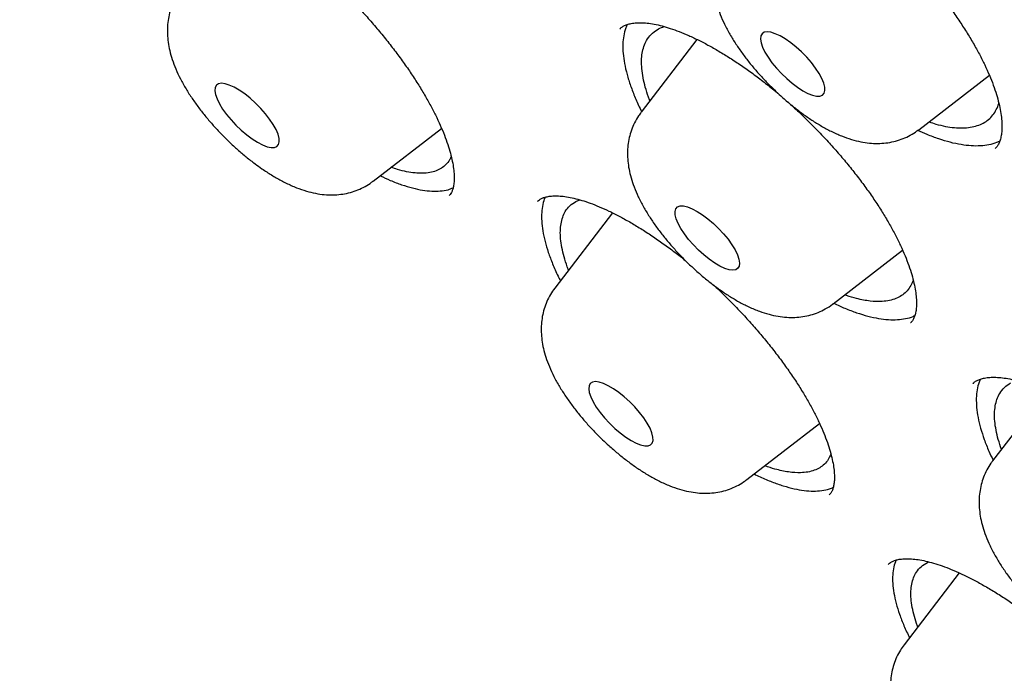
# Model space of a CAD drawing. Header units: millimetres. Extents: x 8 to 795, y 12 to 1770.
# Tile 49 of 127: x 601 to 610, y 673 to 679. Entities that reach past the tile are written whole.
import ezdxf

# ---------------------------------------------------------------- set-up
doc = ezdxf.new("R2010")
doc.units = ezdxf.units.MM

msp = doc.modelspace()

# ---------------------------------------------------------------- linework, layer by layer
at = {"color": 7, "linetype": 'Continuous', "lineweight": 30}
for p, q in [((606.2152, 679.1123), (606.2134, 679.1107)), ((606.9271, 679.0145), (606.409, 678.3382)), ((608.9857, 678.1761), (609.641, 678.6815)), ((603.9222, 677.6984), (604.5578, 678.1887)), ((605.4507, 677.5131), (605.445, 677.5088)), ((605.8043, 677.5104), (605.8407, 677.5257)), ((606.1432, 677.4049), (605.6081, 676.7063)), ((608.1919, 676.5611), (608.8356, 677.0576)), ((609.4914, 675.82), (609.4896, 675.8184)), ((610.1664, 675.7495), (609.6709, 675.1027)), ((607.391, 674.9292), (608.0654, 675.4494)), ((609.0656, 674.1577), (609.0817, 674.1638)), ((608.7044, 674.144), (608.7001, 674.1408)), ((609.3606, 674.0624), (608.8489, 673.3944))]:
    msp.add_line(p, q, dxfattribs=at)
at = {"color": 7, "linetype": 'Continuous', "lineweight": 30, "flags": 128}
for points in [[(607.7599, 678.6513), (607.8104, 678.6082), (607.861, 678.5702), (607.9104, 678.5385), (607.9571, 678.5138), (607.9997, 678.497), (608.0371, 678.4886), (608.0681, 678.4886), (608.0919, 678.4973), (608.1077, 678.5142), (608.1152, 678.539), (608.1141, 678.5708), (608.1045, 678.6089), (608.0865, 678.652), (608.0608, 678.6991), (608.028, 678.7486), (607.9892, 678.7992), (607.9454, 678.8494), (607.8979, 678.8978), (607.848, 678.9429), (607.7973, 678.9836), (607.7471, 679.0186), (607.6989, 679.0469), (607.6541, 679.0677), (607.6139, 679.0804), (607.5796, 679.0846), (607.5521, 679.0802), (607.5322, 679.0674), (607.5205, 679.0465), (607.5173, 679.018), (607.5227, 678.9829), (607.5366, 678.9422), (607.5585, 678.8969), (607.5878, 678.8485), (607.6237, 678.7983), (607.6652, 678.7477), (607.711, 678.6982), (607.7599, 678.6513)], [(602.8003, 678.0906), (602.8496, 678.0592), (602.8961, 678.035), (602.9385, 678.0187), (602.9755, 678.0107), (603.0062, 678.0112), (603.0295, 678.0203), (603.0449, 678.0377), (603.0519, 678.0629), (603.0503, 678.0951), (603.0402, 678.1335), (603.0218, 678.1769), (602.9957, 678.2241), (602.9625, 678.2737), (602.9234, 678.3243), (602.8794, 678.3744), (602.8317, 678.4227), (602.7818, 678.4677), (602.731, 678.508), (602.6809, 678.5427), (602.6328, 678.5706), (602.5882, 678.5909), (602.5484, 678.6031), (602.5144, 678.6069), (602.4873, 678.602), (602.4679, 678.5887), (602.4566, 678.5674), (602.4539, 678.5386), (602.4598, 678.5031), (602.4741, 678.4621), (602.4965, 678.4166), (602.5262, 678.3681), (602.5624, 678.3178), (602.6042, 678.2672), (602.6502, 678.2178), (602.6992, 678.1711), (602.7497, 678.1282), (602.8003, 678.0906)], [(607.0794, 677.3058), (607.1282, 677.2589), (607.174, 677.2094), (607.2155, 677.1588), (607.2514, 677.1086), (607.2808, 677.0601), (607.3027, 677.0149), (607.3165, 676.9741), (607.322, 676.939), (607.3188, 676.9106), (607.307, 676.8897), (607.2872, 676.8769), (607.2597, 676.8725), (607.2253, 676.8767), (607.1852, 676.8894), (607.1404, 676.9102), (607.0922, 676.9385), (607.042, 676.9735), (606.9912, 677.0141), (606.9414, 677.0593), (606.8939, 677.1077), (606.8501, 677.1579), (606.8112, 677.2085), (606.7785, 677.258), (606.7528, 677.305), (606.7348, 677.3482), (606.7251, 677.3862), (606.724, 677.4181), (606.7315, 677.4429), (606.7474, 677.4598), (606.7711, 677.4684), (606.8022, 677.4685), (606.8395, 677.46), (606.8822, 677.4432), (606.9288, 677.4186), (606.9782, 677.3869), (607.0289, 677.3489), (607.0794, 677.3058)], [(606.1652, 675.4043), (606.2157, 675.3613), (606.2663, 675.3233), (606.3157, 675.2916), (606.3624, 675.2669), (606.405, 675.2501), (606.4424, 675.2416), (606.4734, 675.2417), (606.4972, 675.2504), (606.5131, 675.2673), (606.5206, 675.292), (606.5194, 675.3239), (606.5098, 675.362), (606.4918, 675.4051), (606.4661, 675.4521), (606.4334, 675.5017), (606.3945, 675.5522), (606.3507, 675.6025), (606.3032, 675.6509), (606.2534, 675.696), (606.2026, 675.7367), (606.1524, 675.7717), (606.1042, 675.8), (606.0594, 675.8208), (606.0192, 675.8334), (605.9849, 675.8377), (605.9574, 675.8333), (605.9375, 675.8205), (605.9258, 675.7995), (605.9226, 675.7711), (605.928, 675.736), (605.9419, 675.6953), (605.9638, 675.65), (605.9931, 675.6016), (606.0291, 675.5514), (606.0705, 675.5008), (606.1164, 675.4513), (606.1652, 675.4043)]]:
    msp.add_lwpolyline(points, dxfattribs=at)
at = {"color": 7, "linetype": 'Continuous', "lineweight": 30}
for points, knots in [([(581.8661, 697.9839), (581.8324, 697.9515), (581.7696, 697.891), (581.6885, 697.8084), (581.6236, 697.7402), (581.5746, 697.6871), (581.5295, 697.6372), (581.4861, 697.5879), (581.4389, 697.5332), (581.3902, 697.4752), (581.3371, 697.41), (581.2828, 697.3413), (581.2327, 697.2756), (581.1875, 697.2148), (581.1388, 697.1473), (581.0834, 697.0679), (581.0195, 696.9725), (580.9528, 696.8678), (580.8851, 696.7562), (580.8187, 696.6404), (580.7563, 696.5254), (580.6979, 696.4117), (580.6442, 696.3011), (580.5946, 696.1933), (580.5503, 696.0918), (580.5108, 695.9965), (580.4755, 695.9074), (580.4398, 695.8128), (580.4015, 695.7062), (580.3592, 695.5805), (580.316, 695.4422), (580.2752, 695.2996), (580.2384, 695.1598), (580.2067, 695.0279), (580.1779, 694.898), (580.1529, 694.7739), (580.1309, 694.6547), (580.1129, 694.5474), (580.0978, 694.4494), (580.0847, 694.3574), (580.0721, 694.2612), (580.059, 694.1496), (580.0458, 694.0212), (580.0337, 693.8818), (580.0236, 693.738), (580.0129, 693.5404), (580.0054, 693.2914), (580.0054, 692.9927), (580.0135, 692.7014), (580.0288, 692.4121), (580.0499, 692.1385), (580.0753, 691.8802), (580.1033, 691.6398), (580.1363, 691.3933), (580.1758, 691.1326), (580.22, 690.8715), (580.2675, 690.6169), (580.3149, 690.3811), (580.3639, 690.1536), (580.4131, 689.9378), (580.4618, 689.7347), (580.5094, 689.545), (580.5556, 689.3678), (580.6028, 689.1924), (580.6547, 689.0065), (580.7143, 688.8), (580.7826, 688.5718), (580.8591, 688.3258), (580.943, 688.0658), (581.0466, 687.7568), (581.1728, 687.3961), (581.2896, 687.0784), (581.3765, 686.8493), (581.4264, 686.7195), (581.4734, 686.599), (581.5154, 686.4926), (581.552, 686.4008), (581.5829, 686.3238), (581.608, 686.2617), (581.6272, 686.2146), (581.6425, 686.1771), (581.6604, 686.1332), (581.6868, 686.0691), (581.7253, 685.9762), (581.7865, 685.83), (581.8686, 685.6368), (581.9685, 685.4064), (582.0702, 685.1764), (582.172, 684.9503), (582.2737, 684.7283), (582.3752, 684.5104), (582.4773, 684.2944), (582.5996, 684.0399), (582.7479, 683.7368), (582.9279, 683.3772), (583.1251, 682.9922), (583.3406, 682.5815), (583.5329, 682.2237), (583.6958, 681.926), (583.8214, 681.6993), (583.9456, 681.4777), (584.0637, 681.2692), (584.1733, 681.0778), (584.2739, 680.9036), (584.3652, 680.7468), (584.4501, 680.6021), (584.5271, 680.4715), (584.5952, 680.3569), (584.6508, 680.2637), (584.6955, 680.189), (584.7349, 680.1234), (584.7757, 680.0556), (584.8324, 679.9619), (584.9104, 679.8334), (585.0133, 679.665), (585.1364, 679.4653), (585.2716, 679.248), (585.4174, 679.0158), (585.5718, 678.7723), (585.7383, 678.5125), (585.912, 678.2444), (586.0879, 677.9757), (586.3443, 677.5883), (586.6841, 677.0834), (587.1387, 676.4237), (587.6264, 675.7327), (588.1481, 675.0119), (588.7154, 674.2464), (589.3311, 673.4363), (589.9991, 672.5804), (590.6772, 671.7336), (591.3652, 670.8954), (592.0619, 670.0668), (592.7664, 669.2485), (593.5022, 668.4131), (594.2722, 667.5593), (595.0793, 666.6862), (595.8994, 665.8204), (596.7315, 664.9629), (597.5597, 664.1295), (598.3823, 663.3207), (599.1978, 662.5366), (600.0206, 661.7632), (600.8498, 661.0014), (601.6844, 660.252), (602.484, 659.5505), (603.2504, 658.8929), (603.9869, 658.2739), (604.7371, 657.657), (605.5012, 657.0425), (606.2788, 656.4315), (607.0692, 655.8252), (607.8653, 655.2296), (608.6591, 654.6508), (609.4412, 654.0954), (610.2084, 653.5651), (610.9293, 653.0802), (611.6052, 652.6375), (612.1118, 652.3139), (612.481, 652.0822), (612.7108, 651.9395), (612.9224, 651.8094), (613.1232, 651.6869), (613.3102, 651.5739), (613.48, 651.472), (613.6062, 651.3969), (613.6977, 651.3427), (613.7656, 651.3027), (613.8396, 651.2591), (613.9296, 651.2063), (614.0426, 651.1403), (614.1794, 651.061), (614.3393, 650.9689), (614.522, 650.8645), (614.7276, 650.7483), (614.9555, 650.6208), (615.2891, 650.4365), (615.7108, 650.2084), (616.2028, 649.9498), (616.6664, 649.7128), (617.1021, 649.4963), (617.5105, 649.2989), (617.8685, 649.1305), (618.1799, 648.9876), (618.4462, 648.8679), (618.6905, 648.7603), (618.9104, 648.6652), (619.1056, 648.5823), (619.2709, 648.5133), (619.4089, 648.4564), (619.5247, 648.4092), (619.6158, 648.3724), (619.6945, 648.3409), (619.7699, 648.3109), (619.8641, 648.2737), (619.9769, 648.2296), (620.1034, 648.1808), (620.2423, 648.128), (620.3893, 648.0729), (620.5409, 648.0171), (620.6896, 647.9633), (620.8314, 647.9128), (620.9664, 647.8656), (621.1268, 647.8103), (621.3074, 647.7495), (621.5029, 647.6856), (621.6714, 647.6318), (621.815, 647.5871), (621.9381, 647.5495), (622.0517, 647.5154), (622.16, 647.4835), (622.2645, 647.4533), (622.3681, 647.4239), (622.4707, 647.3953), (622.576, 647.3665), (622.6874, 647.3367), (622.8113, 647.3042), (622.9504, 647.2688), (623.1042, 647.2309), (623.2945, 647.1856), (623.5155, 647.1358), (623.761, 647.0839), (624.0038, 647.0362), (624.217, 646.9975), (624.4014, 646.9665), (624.5564, 646.942), (624.7029, 646.9204), (624.8353, 646.9022), (624.9496, 646.8874), (625.0382, 646.8767), (625.1053, 646.8689), (625.1608, 646.8627), (625.2235, 646.8559), (625.2999, 646.8481), (625.3908, 646.8393), (625.4945, 646.8302), (625.6321, 646.8192), (625.7916, 646.8084), (625.9626, 646.7995), (626.1128, 646.7937), (626.2349, 646.7906), (626.3315, 646.789), (626.4069, 646.7883), (626.479, 646.7882), (626.5571, 646.7885), (626.6482, 646.7897), (626.7528, 646.7921), (626.8693, 646.796), (626.9932, 646.8017), (627.1202, 646.8094), (627.2468, 646.8187), (627.3967, 646.8319), (627.5663, 646.8501), (627.7521, 646.8743), (627.9309, 646.9018), (628.1054, 646.9327), (628.2781, 646.9676), (628.4481, 647.0062), (628.611, 647.0476), (628.7466, 647.0855), (628.8585, 647.1192), (628.9539, 647.1494), (629.0569, 647.184), (629.1651, 647.2224), (629.2713, 647.2625), (629.3692, 647.3015), (629.4577, 647.3386), (629.5409, 647.3749), (629.623, 647.4123), (629.7085, 647.4529), (629.7988, 647.4977), (629.8902, 647.5451), (629.9797, 647.5937), (630.0696, 647.6446), (630.1641, 647.7006), (630.2532, 647.7558), (630.331, 647.8061), (630.3914, 647.8464), (630.442, 647.8811), (630.4874, 647.9128), (630.5333, 647.9456), (630.5891, 647.9863), (630.6527, 648.0341), (630.7201, 648.0865), (630.7838, 648.1375), (630.8454, 648.1883), (630.9062, 648.2398), (630.9706, 648.2962), (631.0371, 648.3561), (631.1064, 648.4206), (631.1751, 648.487), (631.2532, 648.5643), (631.3129, 648.6267), (631.3415, 648.6565)], [0, 0, 0, 0, 0.0024681, 0.0046028, 0.0064061, 0.0078893, 0.0091771, 0.0106297, 0.0118767, 0.0132914, 0.015066, 0.0168846, 0.0185536, 0.0200751, 0.0215325, 0.0236744, 0.0260139, 0.0286505, 0.0314493, 0.0342277, 0.0370437, 0.0396758, 0.042368, 0.0448859, 0.0472274, 0.0494012, 0.0514271, 0.0533062, 0.0558119, 0.0586247, 0.0616996, 0.0649479, 0.0679359, 0.0707229, 0.0733782, 0.0761835, 0.0785111, 0.0807923, 0.0827893, 0.0844999, 0.0863801, 0.0886098, 0.0912141, 0.094041, 0.0968477, 0.099631, 0.105494, 0.1110747, 0.1163895, 0.1215779, 0.1268046, 0.1310404, 0.1352193, 0.1393532, 0.1437557, 0.1485199, 0.1525113, 0.1564368, 0.1601383, 0.1636161, 0.1668689, 0.1698815, 0.1726492, 0.1752496, 0.1781235, 0.1813402, 0.1848329, 0.188638, 0.1925792, 0.196612, 0.2025187, 0.2086112, 0.2105643, 0.2125004, 0.2142451, 0.2157752, 0.2170905, 0.2181912, 0.2190773, 0.2197488, 0.220206, 0.2206774, 0.2216236, 0.2229427, 0.2246346, 0.2278361, 0.231115, 0.2343227, 0.2374591, 0.2405243, 0.2435184, 0.2464414, 0.2493875, 0.2539217, 0.2587628, 0.2639104, 0.2693645, 0.275125, 0.2780659, 0.2810806, 0.2840179, 0.2867262, 0.2892055, 0.291456, 0.2934776, 0.2952704, 0.2970392, 0.2985093, 0.2996812, 0.3006214, 0.3013798, 0.3021968, 0.3032225, 0.3049736, 0.3071193, 0.3096594, 0.3125939, 0.315393, 0.3184759, 0.3218228, 0.3252121, 0.3285819, 0.3319323, 0.3397526, 0.3474648, 0.3565049, 0.3653921, 0.3741268, 0.3847468, 0.3952308, 0.4056205, 0.4159159, 0.4261172, 0.4362245, 0.4462381, 0.4572054, 0.4681723, 0.4791384, 0.4901041, 0.5010698, 0.5114542, 0.5218388, 0.5322238, 0.5426091, 0.5529949, 0.5633813, 0.5722944, 0.5813323, 0.5905287, 0.5998834, 0.6093966, 0.6190687, 0.6289, 0.6386627, 0.6483159, 0.6578035, 0.6671256, 0.6751922, 0.6831305, 0.6862141, 0.6891635, 0.6918446, 0.6942573, 0.6968166, 0.698983, 0.7007565, 0.7016527, 0.7024947, 0.7033607, 0.7044971, 0.7059543, 0.707712, 0.7097704, 0.7121295, 0.7147893, 0.7177498, 0.7210067, 0.7278309, 0.7343321, 0.74051, 0.7463646, 0.7518955, 0.7571028, 0.761027, 0.7647381, 0.7681455, 0.7712208, 0.7739638, 0.7763744, 0.7782207, 0.7798286, 0.7813093, 0.7821157, 0.7831931, 0.7845415, 0.7861611, 0.7880519, 0.7900061, 0.7921846, 0.7944547, 0.7966334, 0.7987196, 0.8007133, 0.8026145, 0.8058596, 0.8087934, 0.8114159, 0.8134941, 0.8153269, 0.8170405, 0.8187019, 0.8203112, 0.8218682, 0.8235074, 0.8250857, 0.8267833, 0.8287274, 0.8309181, 0.8333556, 0.8360397, 0.8400241, 0.8440233, 0.8480127, 0.8519922, 0.8546398, 0.857283, 0.8598413, 0.8621109, 0.8640816, 0.8657533, 0.8667106, 0.8675783, 0.8686538, 0.8699899, 0.8715868, 0.8734445, 0.8754828, 0.8789271, 0.882023, 0.8847702, 0.8871578, 0.8887659, 0.8901377, 0.8913634, 0.8928003, 0.8945223, 0.8965028, 0.8987418, 0.901182, 0.9036456, 0.90612, 0.9086051, 0.9125041, 0.9162635, 0.9198427, 0.9234359, 0.9270694, 0.9306768, 0.9342329, 0.9375492, 0.9395013, 0.9415613, 0.9438454, 0.946353, 0.9488361, 0.9510543, 0.9530538, 0.9549235, 0.9568041, 0.9587879, 0.9609447, 0.9631884, 0.9653065, 0.9673416, 0.9696112, 0.9721694, 0.9739136, 0.9754304, 0.9766995, 0.977728, 0.9788217, 0.9801434, 0.981948, 0.9836954, 0.9853214, 0.9868482, 0.9884224, 0.9900353, 0.9918329, 0.9938819, 0.9960906, 0.9981334, 1, 1, 1, 1]), ([(582.7413, 695.7617), (582.7894, 695.8033), (582.886, 695.8868), (583.0402, 696.0033), (583.2013, 696.1133), (583.3694, 696.2159), (583.5443, 696.3113), (583.726, 696.3993), (583.9143, 696.48), (584.1092, 696.5533), (584.3107, 696.6193), (584.5187, 696.678), (584.7331, 696.7294), (584.9539, 696.7735), (585.181, 696.8102), (585.4145, 696.8397), (585.6543, 696.8618), (585.9002, 696.8766), (586.1523, 696.884), (586.4105, 696.8841), (586.6747, 696.8768), (586.945, 696.8621), (587.221, 696.8401), (587.503, 696.8107), (587.7906, 696.7739), (588.0839, 696.7297), (588.3828, 696.6781), (588.6871, 696.6192), (588.9968, 696.5529), (589.3118, 696.4792), (589.632, 696.3982), (589.9572, 696.3099), (590.2874, 696.2142), (590.6225, 696.1113), (590.9624, 696.0011), (591.3069, 695.8836), (591.6559, 695.759), (592.0094, 695.6272), (592.3672, 695.4883), (592.7292, 695.3422), (593.0953, 695.1892), (593.4654, 695.0291), (593.8393, 694.862), (594.217, 694.6881), (594.5982, 694.5072), (594.983, 694.3196), (595.3711, 694.1252), (595.7625, 693.9242), (596.157, 693.7165), (596.5545, 693.5022), (596.9549, 693.2814), (597.358, 693.0542), (597.7637, 692.8206), (598.1719, 692.5808), (598.5825, 692.3347), (598.9953, 692.0824), (599.4102, 691.8241), (599.8271, 691.5598), (600.2458, 691.2896), (600.6663, 691.0136), (601.0883, 690.7318), (601.5117, 690.4444), (601.9365, 690.1514), (602.3625, 689.8529), (602.7895, 689.5491), (603.2174, 689.2399), (603.6461, 688.9256), (604.0755, 688.6062), (604.5053, 688.2817), (604.9356, 687.9524), (605.3661, 687.6183), (605.7967, 687.2795), (606.2273, 686.9361), (606.6577, 686.5882), (607.0879, 686.2359), (607.5176, 685.8794), (607.9468, 685.5187), (608.3753, 685.154), (608.803, 684.7853), (609.2297, 684.4128), (609.6553, 684.0367), (610.0798, 683.6569), (610.5029, 683.2737), (610.9245, 682.8871), (611.3444, 682.4972), (611.7627, 682.1043), (612.1791, 681.7084), (612.5935, 681.3096), (613.0057, 680.9081), (613.4158, 680.5039), (613.8234, 680.0973), (614.2285, 679.6882), (614.631, 679.277), (615.0308, 678.8636), (615.4276, 678.4482), (615.8215, 678.031), (616.2122, 677.612), (616.5997, 677.1915), (616.9839, 676.7694), (617.3645, 676.3461), (617.7416, 675.9215), (618.1149, 675.4958), (618.4844, 675.0692), (618.85, 674.6418), (619.2115, 674.2137), (619.5688, 673.785), (619.9219, 673.356), (620.2706, 672.9266), (620.6147, 672.4971), (620.9543, 672.0676), (621.2891, 671.6382), (621.6192, 671.2091), (621.9443, 670.7803), (622.2644, 670.352), (622.5795, 669.9244), (622.8893, 669.4976), (623.1937, 669.0717), (623.4928, 668.6469), (623.7864, 668.2232), (624.0745, 667.8009), (624.3568, 667.38), (624.6334, 666.9606), (624.9042, 666.543), (625.169, 666.1272), (625.4278, 665.7134), (625.6805, 665.3017), (625.9271, 664.8922), (626.1674, 664.4851), (626.4014, 664.0805), (626.6291, 663.6784), (626.8502, 663.2791), (627.0649, 662.8827), (627.2729, 662.4893), (627.4743, 662.099), (627.669, 661.7119), (627.857, 661.3282), (628.0381, 660.948), (628.2123, 660.5713), (628.3796, 660.1984), (628.5399, 659.8294), (628.6931, 659.4643), (628.8393, 659.1033), (628.9784, 658.7465), (629.1103, 658.394), (629.2351, 658.046), (629.3526, 657.7024), (629.4629, 657.3636), (629.5658, 657.0294), (629.6615, 656.7002), (629.7498, 656.3759), (629.8308, 656.0567), (629.9044, 655.7427), (629.9706, 655.434), (630.0295, 655.1307), (630.0809, 654.8328), (630.1249, 654.5405), (630.1615, 654.2539), (630.1908, 653.973), (630.2126, 653.6979), (630.227, 653.4288), (630.2341, 653.1657), (630.2338, 652.9086), (630.2261, 652.6577), (630.2111, 652.413), (630.1888, 652.1745), (630.1591, 651.9423), (630.1222, 651.7165), (630.078, 651.4971), (630.0265, 651.2841), (629.9678, 651.0775), (629.9018, 650.8775), (629.8285, 650.684), (629.748, 650.4971), (629.6601, 650.3167), (629.565, 650.143), (629.4626, 649.9759), (629.3528, 649.8158), (629.2391, 649.6656), (629.1584, 649.5724), (629.1196, 649.5276)], [0, 0, 0, 0, 0.005729, 0.011506, 0.017276, 0.023036, 0.028785, 0.034521, 0.040244, 0.045954, 0.051651, 0.057336, 0.06301, 0.068675, 0.074331, 0.079981, 0.085624, 0.091262, 0.096896, 0.102528, 0.108156, 0.113783, 0.119409, 0.125034, 0.130659, 0.136284, 0.141909, 0.147534, 0.15316, 0.158786, 0.164414, 0.170042, 0.175671, 0.181301, 0.186932, 0.192564, 0.198197, 0.203831, 0.209466, 0.215101, 0.220738, 0.226375, 0.232014, 0.237653, 0.243293, 0.248933, 0.254574, 0.260216, 0.265859, 0.271502, 0.277146, 0.282791, 0.288436, 0.294081, 0.299727, 0.305373, 0.31102, 0.316667, 0.322315, 0.327963, 0.333611, 0.33926, 0.344909, 0.350558, 0.356208, 0.361858, 0.367508, 0.373158, 0.378809, 0.384459, 0.39011, 0.395761, 0.401413, 0.407064, 0.412716, 0.418368, 0.424019, 0.429672, 0.435324, 0.440976, 0.446628, 0.452281, 0.457933, 0.463586, 0.469238, 0.474891, 0.480544, 0.486196, 0.491849, 0.497502, 0.503155, 0.508808, 0.51446, 0.520113, 0.525766, 0.531418, 0.537071, 0.542724, 0.548376, 0.554029, 0.559681, 0.565334, 0.570986, 0.576638, 0.58229, 0.587942, 0.593594, 0.599245, 0.604897, 0.610548, 0.616199, 0.62185, 0.627501, 0.633152, 0.638802, 0.644452, 0.650102, 0.655752, 0.661401, 0.66705, 0.672699, 0.678347, 0.683995, 0.689643, 0.69529, 0.700937, 0.706583, 0.71223, 0.717875, 0.72352, 0.729165, 0.734809, 0.740452, 0.746095, 0.751737, 0.757378, 0.763019, 0.768659, 0.774298, 0.779937, 0.785575, 0.791211, 0.796847, 0.802482, 0.808116, 0.813749, 0.819382, 0.825013, 0.830643, 0.836272, 0.8419, 0.847527, 0.853154, 0.858779, 0.864404, 0.870029, 0.875652, 0.881276, 0.8869, 0.892524, 0.898149, 0.903775, 0.909403, 0.915034, 0.920667, 0.926305, 0.931948, 0.937597, 0.943253, 0.948918, 0.954593, 0.960278, 0.965976, 0.971686, 0.97741, 0.983146, 0.988896, 0.994657, 1, 1, 1, 1]), ([(582.6634, 695.3287), (582.6199, 695.2782), (582.5328, 695.1769), (582.4113, 695.016), (582.2963, 694.8483), (582.1888, 694.6736), (582.0887, 694.492), (581.9959, 694.3036), (581.9106, 694.1083), (581.8327, 693.9061), (581.7624, 693.6972), (581.6997, 693.4817), (581.6445, 693.2595), (581.597, 693.0308), (581.5572, 692.7956), (581.5251, 692.554), (581.5007, 692.3062), (581.484, 692.0523), (581.4751, 691.7922), (581.4739, 691.5262), (581.4805, 691.2543), (581.4947, 690.9767), (581.5167, 690.6934), (581.5463, 690.4046), (581.5837, 690.1103), (581.6286, 689.8106), (581.6812, 689.5056), (581.7414, 689.1956), (581.8092, 688.8804), (581.8844, 688.5603), (581.9672, 688.2353), (582.0575, 687.9055), (582.1551, 687.5711), (582.2602, 687.2321), (582.3726, 686.8886), (582.4924, 686.5408), (582.6194, 686.1887), (582.7536, 685.8324), (582.895, 685.4721), (583.0435, 685.1079), (583.1991, 684.7398), (583.3617, 684.368), (583.5314, 683.9926), (583.7079, 683.6136), (583.8913, 683.2313), (584.0815, 682.8458), (584.2784, 682.457), (584.482, 682.0652), (584.6923, 681.6705), (584.9091, 681.2731), (585.1323, 680.8729), (585.362, 680.4701), (585.598, 680.0649), (585.8403, 679.6575), (586.0888, 679.2478), (586.3434, 678.836), (586.604, 678.4223), (586.8705, 678.0068), (587.143, 677.5896), (587.4212, 677.1708), (587.7051, 676.7507), (587.9946, 676.3292), (588.2897, 675.9065), (588.5901, 675.4828), (588.8959, 675.0582), (589.207, 674.6328), (589.5232, 674.2067), (589.8444, 673.7801), (590.1705, 673.3531), (590.5015, 672.9259), (590.8373, 672.4986), (591.1777, 672.0712), (591.5226, 671.644), (591.8719, 671.217), (592.2256, 670.7905), (592.5834, 670.3645), (592.9454, 669.9391), (593.3113, 669.5146), (593.6811, 669.0909), (594.0546, 668.6684), (594.4318, 668.247), (594.8125, 667.8269), (595.1966, 667.4083), (595.584, 666.9913), (595.9746, 666.576), (596.3682, 666.1625), (596.7647, 665.7509), (597.164, 665.3415), (597.5659, 664.9343), (597.9705, 664.5294), (598.3774, 664.127), (598.7867, 663.7272), (599.1981, 663.3301), (599.6115, 662.9359), (600.0269, 662.5446), (600.444, 662.1564), (600.8629, 661.7715), (601.2832, 661.3898), (601.7049, 661.0116), (602.1279, 660.6369), (602.552, 660.266), (602.9772, 659.8988), (603.4032, 659.5355), (603.8299, 659.1763), (604.2573, 658.8211), (604.6851, 658.4703), (605.1133, 658.1237), (605.5416, 657.7817), (605.9701, 657.4442), (606.3985, 657.1113), (606.8267, 656.7833), (607.2546, 656.4601), (607.6821, 656.1419), (608.1089, 655.8287), (608.5351, 655.5207), (608.9604, 655.218), (609.3848, 654.9207), (609.808, 654.6288), (610.23, 654.3424), (610.6506, 654.0617), (611.0698, 653.7867), (611.4873, 653.5175), (611.9031, 653.2542), (612.317, 652.9969), (612.7289, 652.7456), (613.1386, 652.5005), (613.5461, 652.2615), (613.9513, 652.0289), (614.3539, 651.8025), (614.7539, 651.5827), (615.1512, 651.3693), (615.5456, 651.1624), (615.937, 650.9622), (616.3253, 650.7687), (616.7104, 650.582), (617.0922, 650.402), (617.4705, 650.2289), (617.8453, 650.0628), (618.2164, 649.9036), (618.5837, 649.7514), (618.9471, 649.6064), (619.3065, 649.4684), (619.6618, 649.3377), (620.0129, 649.2141), (620.3597, 649.0978), (620.7021, 648.9889), (621.0399, 648.8872), (621.3731, 648.793), (621.7016, 648.7062), (622.0253, 648.6268), (622.3441, 648.5549), (622.6579, 648.4906), (622.9666, 648.4338), (623.2701, 648.3845), (623.5682, 648.3429), (623.8611, 648.3089), (624.1484, 648.2826), (624.4302, 648.264), (624.7063, 648.2531), (624.9766, 648.2498), (625.241, 648.2543), (625.4995, 648.2666), (625.752, 648.2866), (625.9983, 648.3144), (626.2383, 648.3499), (626.4719, 648.3931), (626.6991, 648.444), (626.9197, 648.5026), (627.1337, 648.5689), (627.3409, 648.6428), (627.5412, 648.7243), (627.7347, 648.8132), (627.9212, 648.9096), (628.1006, 649.0134), (628.273, 649.1244), (628.438, 649.243), (628.5802, 649.3547), (628.6644, 649.43), (628.6986, 649.4606)], [0, 0, 0, 0, 0.005547, 0.011121, 0.016701, 0.022287, 0.027881, 0.033486, 0.039101, 0.044728, 0.050367, 0.056017, 0.061677, 0.067348, 0.073028, 0.078717, 0.084412, 0.090114, 0.09582, 0.101531, 0.107245, 0.112961, 0.11868, 0.124399, 0.130119, 0.13584, 0.141561, 0.147281, 0.153001, 0.15872, 0.164439, 0.170157, 0.175873, 0.181589, 0.187304, 0.193018, 0.198731, 0.204443, 0.210154, 0.215864, 0.221573, 0.227281, 0.232988, 0.238695, 0.244401, 0.250106, 0.25581, 0.261514, 0.267216, 0.272919, 0.278621, 0.284322, 0.290022, 0.295722, 0.301422, 0.307121, 0.31282, 0.318518, 0.324216, 0.329914, 0.335611, 0.341308, 0.347004, 0.352701, 0.358397, 0.364092, 0.369788, 0.375483, 0.381178, 0.386873, 0.392568, 0.398262, 0.403956, 0.40965, 0.415344, 0.421038, 0.426732, 0.432425, 0.438119, 0.443812, 0.449505, 0.455198, 0.460892, 0.466585, 0.472278, 0.477971, 0.483663, 0.489356, 0.495049, 0.500742, 0.506435, 0.512128, 0.517821, 0.523514, 0.529206, 0.534899, 0.540592, 0.546286, 0.551979, 0.557672, 0.563365, 0.569058, 0.574752, 0.580445, 0.586139, 0.591833, 0.597527, 0.603221, 0.608915, 0.61461, 0.620304, 0.625999, 0.631694, 0.637389, 0.643085, 0.648781, 0.654477, 0.660173, 0.665869, 0.671566, 0.677264, 0.682961, 0.688659, 0.694357, 0.700056, 0.705755, 0.711455, 0.717155, 0.722856, 0.728557, 0.734259, 0.739961, 0.745664, 0.751367, 0.757072, 0.762777, 0.768482, 0.774189, 0.779896, 0.785604, 0.791313, 0.797023, 0.802734, 0.808446, 0.814159, 0.819873, 0.825588, 0.831304, 0.837021, 0.842738, 0.848457, 0.854177, 0.859897, 0.865618, 0.87134, 0.877062, 0.882784, 0.888505, 0.894225, 0.899944, 0.905661, 0.911375, 0.917086, 0.922792, 0.928493, 0.934188, 0.939875, 0.945553, 0.951222, 0.956881, 0.962528, 0.968164, 0.973788, 0.9794, 0.985002, 0.990594, 0.996178, 1, 1, 1, 1]), ([(601.9684, 680.3352), (601.9743, 680.3404), (601.9854, 680.3501), (602.0103, 680.3618), (602.042, 680.3713), (602.0823, 680.3774), (602.1315, 680.3787), (602.1877, 680.3745), (602.2505, 680.3643), (602.3196, 680.3476), (602.394, 680.3243), (602.4737, 680.2941), (602.5584, 680.2571), (602.6482, 680.213), (602.7429, 680.1617), (602.8414, 680.1033), (602.943, 680.0382), (603.0466, 679.967), (603.1512, 679.8901), (603.2558, 679.8083), (603.3595, 679.7222), (603.4616, 679.6323), (603.5621, 679.5388), (603.6612, 679.4416), (603.759, 679.3406), (603.8547, 679.2364), (603.9477, 679.1298), (604.0371, 679.0215), (604.1224, 678.9125), (604.2027, 678.8036), (604.2775, 678.6956), (604.3462, 678.5896), (604.4084, 678.4862), (604.4642, 678.3857), (604.5135, 678.2882), (604.5565, 678.194), (604.5929, 678.1036), (604.6227, 678.018), (604.6457, 677.938), (604.6619, 677.8644), (604.6718, 677.798), (604.6757, 677.7395), (604.6743, 677.6896), (604.6686, 677.6485), (604.6599, 677.6164), (604.6488, 677.5917), (604.6388, 677.5757), (604.6309, 677.5685), (604.6282, 677.5661)], [0, 0, 0, 0, 0.0265988, 0.0496342, 0.0709826, 0.0936667, 0.1152991, 0.1364931, 0.1575304, 0.1785222, 0.1994949, 0.2202269, 0.2412116, 0.2626646, 0.2845119, 0.3066693, 0.3290428, 0.3515348, 0.374041, 0.396451, 0.4186918, 0.4407124, 0.4625651, 0.4846287, 0.5069168, 0.5293862, 0.5519843, 0.5746511, 0.5973118, 0.6198921, 0.6423336, 0.6645859, 0.6866096, 0.7083363, 0.7300983, 0.7518823, 0.7736619, 0.795383, 0.816988, 0.8384185, 0.8596261, 0.880588, 0.901332, 0.9219776, 0.9427142, 0.9639456, 0.9876073, 1, 1, 1, 1]), ([(607.2022, 679.952), (607.1884, 679.9328), (607.1602, 679.8933), (607.1277, 679.8281), (607.1025, 679.7593), (607.0859, 679.6886), (607.0771, 679.6167), (607.0761, 679.5434), (607.0825, 679.4683), (607.0968, 679.3905), (607.1197, 679.3085), (607.1521, 679.2217), (607.1942, 679.1311), (607.2448, 679.0395), (607.3018, 678.9497), (607.3634, 678.863), (607.429, 678.7792), (607.4981, 678.6982), (607.5705, 678.62), (607.6394, 678.5509), (607.6848, 678.509), (607.7043, 678.491)], [0, 0, 0, 0, 0.041413, 0.085043, 0.1284, 0.17187, 0.215924, 0.261169, 0.308415, 0.358713, 0.413278, 0.472983, 0.537008, 0.601681, 0.664414, 0.7251, 0.784234, 0.842325, 0.899789, 0.956972, 1, 1, 1, 1]), ([(608.7737, 679.8901), (608.7945, 679.8696), (608.8482, 679.8165), (608.9319, 679.7275), (609.0248, 679.6238), (609.1145, 679.5175), (609.2003, 679.4096), (609.2816, 679.3009), (609.3577, 679.1923), (609.4279, 679.0848), (609.4918, 678.9791), (609.5489, 678.8763), (609.5988, 678.7771), (609.6417, 678.6818), (609.6778, 678.5905), (609.7071, 678.5034), (609.7297, 678.4211), (609.7456, 678.3445), (609.755, 678.2744), (609.7582, 678.2114), (609.7559, 678.1561), (609.7489, 678.1088), (609.7379, 678.0697), (609.7237, 678.0381), (609.7102, 678.0165), (609.6993, 678.0062), (609.6952, 678.0023)], [0, 0, 0, 0, 0.027283, 0.070401, 0.113935, 0.157802, 0.201899, 0.246106, 0.290262, 0.334226, 0.377876, 0.421106, 0.463832, 0.505944, 0.548054, 0.59021, 0.632331, 0.674345, 0.716192, 0.757853, 0.799391, 0.840968, 0.882943, 0.926125, 0.972119, 1, 1, 1, 1]), ([(602.1384, 679.4743), (602.124, 679.4539), (602.0952, 679.4132), (602.0626, 679.3465), (602.0379, 679.2776), (602.0217, 679.2069), (602.0134, 679.1348), (602.0128, 679.0615), (602.0197, 678.9863), (602.0344, 678.9082), (602.0578, 678.826), (602.0908, 678.7389), (602.1334, 678.6481), (602.1845, 678.5566), (602.2418, 678.467), (602.3036, 678.3804), (602.3694, 678.2968), (602.4387, 678.2159), (602.5112, 678.1379), (602.5867, 678.0629), (602.6646, 677.9911), (602.7449, 677.923), (602.8206, 677.8637), (602.8695, 677.8291), (602.8908, 677.8141)], [0, 0, 0, 0, 0.037256, 0.074281, 0.111092, 0.148019, 0.185467, 0.223962, 0.264201, 0.307088, 0.353657, 0.404602, 0.459108, 0.513952, 0.567112, 0.618551, 0.6687, 0.717985, 0.766756, 0.815305, 0.863892, 0.912697, 0.962003, 1, 1, 1, 1]), ([(606.212, 679.1125), (606.2138, 679.1145), (606.222, 679.124), (606.2403, 679.1361), (606.2698, 679.1505), (606.3062, 679.1613), (606.3508, 679.1684), (606.4042, 679.1704), (606.4641, 679.1667), (606.5303, 679.1568), (606.6021, 679.1406), (606.6796, 679.1176), (606.7623, 679.088), (606.8506, 679.0513), (606.9442, 679.0073), (607.0422, 678.9563), (607.1436, 678.8984), (607.2476, 678.834), (607.3529, 678.7637), (607.4588, 678.688), (607.564, 678.6073), (607.642, 678.5447), (607.6844, 678.5079), (607.6925, 678.5009)], [0, 0, 0, 0, 0.017089, 0.079154, 0.132612, 0.182316, 0.235095, 0.285521, 0.334818, 0.383597, 0.432105, 0.479861, 0.528135, 0.577486, 0.627762, 0.678778, 0.730321, 0.782165, 0.834078, 0.88579, 0.93713, 0.987976, 1, 1, 1, 1]), ([(606.2806, 679.1528), (606.2755, 679.1423), (606.2602, 679.1112), (606.2464, 679.0504), (606.2384, 678.9717), (606.241, 678.8854), (606.2538, 678.7912), (606.277, 678.6906), (606.3101, 678.5845), (606.3535, 678.4736), (606.3885, 678.3931), (606.4116, 678.3489), (606.4138, 678.3446)], [0, 0, 0, 0, 0.060548, 0.178493, 0.292691, 0.407694, 0.523512, 0.641287, 0.755648, 0.870806, 0.987206, 1, 1, 1, 1]), ([(606.4907, 678.4449), (606.4862, 678.4561), (606.4689, 678.4998), (606.4472, 678.5719), (606.426, 678.6607), (606.4145, 678.7432), (606.4119, 678.8194), (606.4183, 678.8885), (606.4337, 678.9511), (606.4603, 679.0103), (606.4998, 679.0642), (606.5388, 679.0912), (606.5585, 679.1047)], [0, 0, 0, 0, 0.034836, 0.136084, 0.237332, 0.340604, 0.44065, 0.541395, 0.643224, 0.746536, 0.872564, 1, 1, 1, 1]), ([(606.5585, 679.1047), (606.5751, 679.114), (606.5956, 679.1255), (606.6207, 679.1317), (606.6254, 679.1328)], [0, 0, 0, 0, 0.811575, 1, 1, 1, 1]), ([(607.7043, 678.491), (607.7183, 678.4785), (607.7586, 678.4424), (607.827, 678.3856), (607.9099, 678.3222), (607.9951, 678.2632), (608.0829, 678.2088), (608.1745, 678.1594), (608.2671, 678.1176), (608.3581, 678.0855), (608.4441, 678.0637), (608.5257, 678.0513), (608.6039, 678.0475), (608.6796, 678.052), (608.7529, 678.0648), (608.8237, 678.0856), (608.8909, 678.115), (608.9451, 678.1452), (608.9741, 678.1686), (608.9841, 678.1766)], [0, 0, 0, 0, 0.03545, 0.102386, 0.170041, 0.23897, 0.309809, 0.383401, 0.460745, 0.532981, 0.599292, 0.659958, 0.716603, 0.770554, 0.822737, 0.873771, 0.924071, 0.973927, 1, 1, 1, 1]), ([(607.7677, 678.436), (607.7685, 678.4352), (607.8037, 678.4048), (607.8724, 678.3408), (607.9732, 678.244), (608.0721, 678.1429), (608.1687, 678.039), (608.262, 677.9328), (608.3513, 677.8253), (608.436, 677.7172), (608.5152, 677.6096), (608.5885, 677.5031), (608.6555, 677.3987), (608.7159, 677.2966), (608.7701, 677.1969), (608.8179, 677.0997), (608.8592, 677.0058), (608.8938, 676.9159), (608.9215, 676.8309), (608.9423, 676.7517), (608.9563, 676.679), (608.9639, 676.6136), (608.9656, 676.5562), (608.9622, 676.5072), (608.9546, 676.4669), (608.9438, 676.434), (608.9295, 676.4075), (608.919, 676.3916), (608.9106, 676.3847), (608.9095, 676.3838)], [0, 0, 0, 0, 0.000995, 0.040681, 0.080788, 0.121238, 0.161934, 0.202768, 0.243609, 0.284319, 0.324793, 0.364941, 0.404693, 0.443932, 0.483219, 0.52259, 0.562001, 0.601351, 0.64054, 0.679466, 0.718036, 0.756193, 0.793945, 0.831422, 0.868903, 0.906816, 0.947654, 0.993186, 1, 1, 1, 1]), ([(609.0808, 678.2494), (609.1018, 678.2424), (609.1548, 678.2245), (609.2335, 678.2065), (609.3171, 678.1941), (609.3942, 678.1911), (609.4655, 678.1971), (609.5295, 678.2125), (609.5858, 678.2368), (609.634, 678.2698), (609.6748, 678.3115), (609.7057, 678.3625), (609.7233, 678.4003), (609.7281, 678.4226), (609.7282, 678.4234)], [0, 0, 0, 0, 0.062297, 0.157333, 0.249406, 0.342621, 0.435835, 0.530913, 0.62303, 0.715791, 0.809549, 0.904673, 0.996819, 1, 1, 1, 1]), ([(606.4094, 678.3367), (606.401, 678.326), (606.3771, 678.2958), (606.3467, 678.2403), (606.3179, 678.1726), (606.2979, 678.1025), (606.2859, 678.0311), (606.2818, 677.9583), (606.2852, 677.8841), (606.2962, 677.8076), (606.3155, 677.7274), (606.3439, 677.6426), (606.3822, 677.5531), (606.4296, 677.4616), (606.4843, 677.3708), (606.5441, 677.2828), (606.6081, 677.1978), (606.6759, 677.1157), (606.7469, 677.0363), (606.8211, 676.9599), (606.8979, 676.8866), (606.9771, 676.8167), (607.0586, 676.7505), (607.1421, 676.6885), (607.2281, 676.6309), (607.3169, 676.5779), (607.4099, 676.5302), (607.5031, 676.4911), (607.5936, 676.4621), (607.6782, 676.4435), (607.7585, 676.4341), (607.8357, 676.4331), (607.9106, 676.4404), (607.9831, 676.4559), (608.053, 676.4794), (608.1211, 676.513), (608.1678, 676.5406), (608.1899, 676.5599), (608.1915, 676.5613)], [0, 0, 0, 0, 0.012745, 0.036293, 0.059618, 0.082914, 0.106414, 0.130411, 0.15529, 0.181563, 0.20986, 0.240786, 0.274377, 0.309305, 0.34347, 0.376486, 0.408551, 0.439951, 0.470928, 0.501683, 0.532388, 0.563176, 0.594195, 0.625641, 0.657758, 0.690869, 0.725392, 0.761775, 0.79436, 0.824076, 0.851431, 0.877153, 0.901792, 0.925722, 0.949194, 0.972377, 0.997955, 1, 1, 1, 1]), ([(609.7377, 678.0719), (609.7281, 678.0668), (609.6979, 678.0506), (609.6383, 678.0349), (609.5597, 678.0243), (609.4733, 678.0249), (609.379, 678.0359), (609.2786, 678.0572), (609.1728, 678.0891), (609.0723, 678.1263), (609.0052, 678.1572), (608.9762, 678.1705)], [0, 0, 0, 0, 0.058007, 0.181578, 0.30153, 0.422344, 0.544466, 0.668365, 0.788106, 0.908701, 1, 1, 1, 1]), ([(604.6469, 677.9286), (604.6424, 677.9172), (604.6307, 677.8872), (604.5991, 677.8517), (604.5574, 677.8176), (604.5073, 677.793), (604.4493, 677.7771), (604.3839, 677.7705), (604.3119, 677.7731), (604.234, 677.785), (604.1598, 677.8027), (604.1096, 677.8202), (604.0893, 677.8273)], [0, 0, 0, 0, 0.06774, 0.177131, 0.283422, 0.389712, 0.497522, 0.606904, 0.712797, 0.820005, 0.927213, 1, 1, 1, 1]), ([(602.8908, 677.8141), (602.9058, 677.8039), (602.95, 677.7738), (603.0248, 677.7281), (603.1167, 677.6788), (603.2095, 677.6376), (603.3004, 677.6061), (603.3861, 677.5849), (603.4675, 677.5731), (603.5455, 677.5699), (603.621, 677.575), (603.6941, 677.5882), (603.7648, 677.6096), (603.8317, 677.6396), (603.8843, 677.6693), (603.912, 677.6919), (603.9208, 677.699)], [0, 0, 0, 0, 0.045858, 0.135774, 0.228749, 0.326531, 0.417158, 0.500194, 0.576242, 0.647349, 0.715153, 0.78079, 0.845021, 0.908355, 0.971149, 1, 1, 1, 1]), ([(603.988, 677.7491), (604.0196, 677.7343), (604.088, 677.7021), (604.1884, 677.6641), (604.2882, 677.6338), (604.3814, 677.6141), (604.4675, 677.6047), (604.5468, 677.6061), (604.614, 677.6155), (604.6495, 677.6306), (604.6647, 677.6371)], [0, 0, 0, 0, 0.112569, 0.243587, 0.376819, 0.505908, 0.6359, 0.76684, 0.899989, 1, 1, 1, 1]), ([(605.4509, 677.5127), (605.4559, 677.5175), (605.4661, 677.5275), (605.4886, 677.5399), (605.5182, 677.5508), (605.5556, 677.5588), (605.6013, 677.5628), (605.6558, 677.5617), (605.717, 677.5547), (605.7848, 677.5415), (605.858, 677.5219), (605.9368, 677.4955), (606.0207, 677.4624), (606.11, 677.4223), (606.2044, 677.375), (606.3031, 677.3207), (606.4051, 677.2596), (606.5094, 677.1922), (606.6151, 677.119), (606.7187, 677.0428), (606.7867, 676.9887), (606.8193, 676.9627)], [0, 0, 0, 0, 0.053773, 0.111779, 0.164724, 0.215022, 0.268299, 0.32011, 0.371298, 0.422253, 0.473103, 0.523361, 0.574029, 0.625852, 0.67866, 0.732252, 0.786404, 0.840879, 0.895434, 0.949785, 1, 1, 1, 1]), ([(605.5182, 677.5498), (605.518, 677.5495), (605.5074, 677.5299), (605.496, 677.4833), (605.4849, 677.4097), (605.4851, 677.3278), (605.4952, 677.2378), (605.5159, 677.141), (605.5464, 677.0384), (605.587, 676.9306), (605.6251, 676.8422), (605.6527, 676.7887), (605.6602, 676.7743)], [0, 0, 0, 0, 0.00215, 0.123551, 0.241087, 0.35945, 0.478652, 0.599868, 0.717582, 0.836116, 0.955928, 1, 1, 1, 1]), ([(605.7364, 676.8738), (605.7322, 676.8842), (605.7152, 676.9265), (605.6938, 676.9965), (605.6725, 677.0835), (605.661, 677.1641), (605.6583, 677.2382), (605.6646, 677.3051), (605.6799, 677.3654), (605.7065, 677.4219), (605.7458, 677.473), (605.7847, 677.4979), (605.8043, 677.5104)], [0, 0, 0, 0, 0.0329452, 0.1339605, 0.2357856, 0.3392796, 0.4398818, 0.5404839, 0.6425224, 0.7460479, 0.8723186, 1, 1, 1, 1]), ([(607.081, 676.7349), (607.0984, 676.7188), (607.15, 676.6711), (607.2337, 676.588), (607.332, 676.4864), (607.4276, 676.3818), (607.52, 676.2754), (607.6083, 676.1679), (607.6917, 676.0601), (607.7698, 675.953), (607.8419, 675.8474), (607.9076, 675.7442), (607.9666, 675.6436), (608.0193, 675.5458), (608.0656, 675.4509), (608.1054, 675.3595), (608.1384, 675.2725), (608.1645, 675.1906), (608.1838, 675.1148), (608.1965, 675.0459), (608.2028, 674.9845), (608.2036, 674.9314), (608.1995, 674.887), (608.1918, 674.8514), (608.1814, 674.8235), (608.1696, 674.8026), (608.1601, 674.7925), (608.1555, 674.7877)], [0, 0, 0, 0, 0.021221, 0.062779, 0.10469, 0.146859, 0.189173, 0.2315, 0.273693, 0.315643, 0.357252, 0.398447, 0.439118, 0.479696, 0.520398, 0.56112, 0.601759, 0.64221, 0.682364, 0.722125, 0.761435, 0.800319, 0.838946, 0.87764, 0.916948, 0.959907, 1, 1, 1, 1]), ([(608.9337, 676.781), (608.9326, 676.7771), (608.9259, 676.7528), (608.9047, 676.7154), (608.87, 676.6704), (608.8263, 676.6349), (608.7749, 676.6078), (608.7152, 676.5894), (608.6368, 676.5789), (608.5362, 676.5819), (608.4232, 676.6042), (608.3426, 676.6268), (608.3045, 676.6414), (608.2988, 676.6435)], [0, 0, 0, 0, 0.018482, 0.115039, 0.213003, 0.30787, 0.402736, 0.500002, 0.597983, 0.741414, 0.884844, 0.982817, 1, 1, 1, 1]), ([(605.6075, 676.705), (605.5937, 676.6858), (605.5655, 676.6464), (605.533, 676.5812), (605.5079, 676.5124), (605.4912, 676.4417), (605.4824, 676.3698), (605.4814, 676.2965), (605.4879, 676.2214), (605.5022, 676.1436), (605.525, 676.0616), (605.5574, 675.9747), (605.5995, 675.8841), (605.6502, 675.7926), (605.7071, 675.7028), (605.7687, 675.6161), (605.8343, 675.5323), (605.9034, 675.4513), (605.9758, 675.3731), (606.0448, 675.3039), (606.0901, 675.2621), (606.1096, 675.2441)], [0, 0, 0, 0, 0.041413, 0.085043, 0.1284, 0.17187, 0.215924, 0.261169, 0.308415, 0.358713, 0.413278, 0.472983, 0.537008, 0.601681, 0.664414, 0.7251, 0.784234, 0.842325, 0.899789, 0.956972, 1, 1, 1, 1]), ([(608.1975, 676.5654), (608.2323, 676.5493), (608.3048, 676.5156), (608.4104, 676.476), (608.5149, 676.4441), (608.6132, 676.4229), (608.7047, 676.4121), (608.7887, 676.4114), (608.865, 676.4221), (608.9192, 676.4354), (608.9438, 676.4496), (608.949, 676.4526)], [0, 0, 0, 0, 0.11144, 0.232665, 0.354775, 0.478948, 0.599306, 0.72052, 0.84259, 0.966732, 1, 1, 1, 1]), ([(609.4883, 675.82), (609.4905, 675.8225), (609.499, 675.8322), (609.5181, 675.8446), (609.5479, 675.8589), (609.5849, 675.8699), (609.6302, 675.8772), (609.6844, 675.8796), (609.7451, 675.8762), (609.8124, 675.8668), (609.8852, 675.851), (609.9637, 675.8286), (610.0475, 675.7996), (610.137, 675.7636), (610.2318, 675.7205), (610.331, 675.6704), (610.4338, 675.6135), (610.539, 675.5502), (610.6458, 675.4809), (610.753, 675.4064), (610.8597, 675.3271), (610.9651, 675.2437), (611.0692, 675.1562), (611.1723, 675.0646), (611.2743, 674.9687), (611.3747, 674.8692), (611.4726, 674.7666), (611.5673, 674.6619), (611.6579, 674.5557), (611.7438, 674.4491), (611.8243, 674.3428), (611.8988, 674.2377), (611.9668, 674.1346), (612.0282, 674.0338), (612.0833, 673.9354), (612.1319, 673.8395), (612.174, 673.7468), (612.2093, 673.658), (612.2376, 673.5741), (612.2589, 673.4959), (612.2734, 673.4243), (612.2814, 673.3599), (612.2834, 673.3034), (612.2803, 673.2552), (612.2729, 673.2157), (612.2623, 673.1835), (612.2481, 673.1573), (612.2379, 673.1418), (612.2295, 673.1351), (612.2287, 673.1344)], [0, 0, 0, 0, 0.00921, 0.035083, 0.057843, 0.079123, 0.101703, 0.123372, 0.144606, 0.165641, 0.186572, 0.207191, 0.228024, 0.249319, 0.271011, 0.293021, 0.315257, 0.337621, 0.360012, 0.382316, 0.404459, 0.426387, 0.448127, 0.470074, 0.492254, 0.514622, 0.537126, 0.559704, 0.582285, 0.604791, 0.627165, 0.649357, 0.671327, 0.693012, 0.714714, 0.736465, 0.758238, 0.779976, 0.801624, 0.823126, 0.844432, 0.865513, 0.886378, 0.907107, 0.927859, 0.948898, 0.971677, 0.997276, 1, 1, 1, 1]), ([(609.5584, 675.8612), (609.5538, 675.8518), (609.539, 675.8219), (609.5257, 675.7627), (609.5178, 675.6847), (609.5208, 675.5993), (609.5341, 675.506), (609.5578, 675.4065), (609.592, 675.3013), (609.6306, 675.2024), (609.6622, 675.1366), (609.6756, 675.1088)], [0, 0, 0, 0, 0.057629, 0.181923, 0.302205, 0.423375, 0.545404, 0.669484, 0.789932, 0.91122, 1, 1, 1, 1]), ([(609.7527, 675.2094), (609.7423, 675.24), (609.7216, 675.3014), (609.7014, 675.3882), (609.6897, 675.4697), (609.6873, 675.5449), (609.694, 675.613), (609.7098, 675.6747), (609.737, 675.7328), (609.7771, 675.7859), (609.8168, 675.8124), (609.8367, 675.8257)], [0, 0, 0, 0, 0.103915, 0.208943, 0.31607, 0.419851, 0.524918, 0.629986, 0.737154, 0.867848, 1, 1, 1, 1]), ([(606.1096, 675.2441), (606.1236, 675.2316), (606.1639, 675.1955), (606.2323, 675.1387), (606.3152, 675.0753), (606.4004, 675.0163), (606.4883, 674.9619), (606.5798, 674.9125), (606.6725, 674.8707), (606.7634, 674.8386), (606.8494, 674.8168), (606.9311, 674.8044), (607.0092, 674.8006), (607.0849, 674.8051), (607.1582, 674.8179), (607.229, 674.8387), (607.2962, 674.8681), (607.3504, 674.8983), (607.3795, 674.9217), (607.3894, 674.9297)], [0, 0, 0, 0, 0.03545, 0.102386, 0.170041, 0.23897, 0.309809, 0.383401, 0.460745, 0.532981, 0.599292, 0.659958, 0.716603, 0.770554, 0.822737, 0.873771, 0.924071, 0.973927, 1, 1, 1, 1]), ([(608.1707, 675.1631), (608.1628, 675.1464), (608.1466, 675.1122), (608.1113, 675.0711), (608.0679, 675.0377), (608.0166, 675.0132), (607.9571, 674.9974), (607.8793, 674.9897), (607.7792, 674.9957), (607.6662, 675.0214), (607.5907, 675.044), (607.5578, 675.0572), (607.5572, 675.0574)], [0, 0, 0, 0, 0.0963428, 0.1981524, 0.2970984, 0.3960445, 0.4964039, 0.5982268, 0.7461034, 0.8963443, 0.9981594, 1, 1, 1, 1]), ([(609.6716, 675.1017), (609.6662, 675.0952), (609.6448, 675.0692), (609.6158, 675.0185), (609.585, 674.9514), (609.5633, 674.8817), (609.5497, 674.8105), (609.544, 674.7381), (609.5458, 674.6642), (609.5553, 674.5882), (609.5727, 674.509), (609.5992, 674.4251), (609.6354, 674.3365), (609.681, 674.2451), (609.7344, 674.1539), (609.7933, 674.0653), (609.8565, 673.9797), (609.9235, 673.897), (609.9939, 673.8171), (610.0674, 673.74), (610.1437, 673.666), (610.2225, 673.5954), (610.3035, 673.5284), (610.3866, 673.4655), (610.472, 673.407), (610.5602, 673.353), (610.6521, 673.3042), (610.745, 673.2633), (610.8358, 673.2321), (610.9214, 673.2114), (611.0026, 673.2), (611.0804, 673.1971), (611.1558, 673.2025), (611.2289, 673.2162), (611.2994, 673.2379), (611.3662, 673.2682), (611.4179, 673.2977), (611.4448, 673.3198), (611.4528, 673.3264)], [0, 0, 0, 0, 0.007999, 0.031613, 0.054966, 0.078248, 0.101681, 0.125543, 0.150198, 0.176129, 0.203948, 0.23429, 0.267379, 0.302242, 0.336627, 0.36987, 0.402104, 0.433616, 0.464659, 0.495442, 0.526139, 0.556897, 0.58785, 0.619185, 0.651136, 0.684005, 0.718192, 0.754157, 0.787318, 0.817668, 0.845485, 0.871518, 0.896361, 0.920424, 0.943979, 0.967212, 0.990252, 1, 1, 1, 1]), ([(607.4578, 674.9807), (607.4766, 674.9713), (607.5333, 674.9431), (607.624, 674.9059), (607.7298, 674.8687), (607.8294, 674.8423), (607.9224, 674.8262), (608.008, 674.8202), (608.0864, 674.8251), (608.1491, 674.8365), (608.1807, 674.8518), (608.1924, 674.8574)], [0, 0, 0, 0, 0.0607245, 0.1834162, 0.3069779, 0.4326261, 0.5543934, 0.6770266, 0.8005269, 0.9261234, 1, 1, 1, 1]), ([(608.7048, 674.1435), (608.7103, 674.1487), (608.7211, 674.1591), (608.7452, 674.1719), (608.7757, 674.1828), (608.8141, 674.1907), (608.8609, 674.1947), (608.9164, 674.1935), (608.9789, 674.1866), (609.0478, 674.1735), (609.1224, 674.154), (609.2024, 674.1279), (609.2877, 674.0951), (609.3784, 674.0554), (609.4743, 674.0086), (609.5744, 673.9548), (609.6778, 673.8944), (609.7836, 673.8278), (609.8907, 673.7555), (609.9981, 673.6781), (610.1047, 673.5964), (610.21, 673.5107), (610.3137, 673.4214), (610.4162, 673.3282), (610.5175, 673.231), (610.617, 673.1305), (610.7139, 673.0273), (610.8074, 672.9223), (610.8968, 672.8161), (610.9813, 672.7098), (611.0604, 672.6042), (611.1333, 672.5001), (611.1997, 672.3983), (611.2595, 672.2992), (611.3128, 672.2029), (611.3596, 672.1094), (611.3999, 672.0194), (611.4332, 671.9338), (611.4597, 671.8534), (611.4792, 671.779), (611.492, 671.7115), (611.4984, 671.6515), (611.4993, 671.5998), (611.4953, 671.5567), (611.4878, 671.5225), (611.4774, 671.4956), (611.4663, 671.476), (611.457, 671.4665), (611.4527, 671.4622)], [0, 0, 0, 0, 0.024561, 0.047844, 0.069315, 0.08984, 0.11157, 0.132795, 0.153811, 0.174753, 0.195664, 0.216334, 0.237193, 0.258524, 0.280253, 0.302299, 0.32457, 0.346966, 0.369389, 0.391722, 0.413893, 0.435846, 0.457591, 0.479539, 0.501716, 0.524078, 0.546573, 0.569142, 0.591712, 0.614206, 0.636566, 0.658741, 0.680689, 0.702353, 0.723987, 0.745677, 0.767374, 0.789022, 0.810566, 0.831947, 0.853117, 0.874049, 0.894764, 0.915366, 0.936037, 0.95712, 0.980389, 1, 1, 1, 1]), ([(608.7738, 674.1812), (608.7665, 674.1605), (608.7517, 674.119), (608.7425, 674.0458), (608.7426, 673.965), (608.7534, 673.8759), (608.7745, 673.7803), (608.806, 673.6788), (608.8465, 673.5727), (608.8817, 673.498), (608.8994, 673.4605)], [0, 0, 0, 0, 0.122972, 0.246831, 0.371549, 0.497159, 0.624893, 0.748903, 0.873779, 1, 1, 1, 1]), ([(608.9767, 673.5613), (608.9756, 673.564), (608.962, 673.598), (608.944, 673.6592), (608.9235, 673.7444), (608.9131, 673.823), (608.9116, 673.8953), (608.9192, 673.9603), (608.9359, 674.0188), (608.964, 674.0733), (609.0051, 674.1223), (609.0454, 674.1459), (609.0656, 674.1577)], [0, 0, 0, 0, 0.008962, 0.112943, 0.216925, 0.322986, 0.425723, 0.529735, 0.633746, 0.739838, 0.869197, 1, 1, 1, 1]), ([(608.849, 673.3932), (608.8374, 673.3777), (608.8109, 673.3422), (608.7791, 673.2811), (608.7524, 673.2128), (608.7343, 673.1424), (608.7242, 673.0706), (608.7218, 672.9976), (608.7269, 672.9229), (608.7398, 672.8457), (608.7611, 672.7645), (608.7918, 672.6785), (608.8322, 672.5883), (608.8815, 672.4967), (608.9375, 672.4065), (608.9985, 672.3192), (609.0602, 672.2387), (609.1032, 672.188), (609.1229, 672.1648)], [0, 0, 0, 0, 0.041184, 0.094221, 0.146851, 0.19953, 0.252807, 0.307385, 0.364197, 0.424467, 0.489658, 0.560988, 0.637964, 0.716677, 0.793253, 0.867279, 0.939308, 1, 1, 1, 1])]:
    msp.add_open_spline(points, degree=3, knots=knots, dxfattribs=at)

doc.saveas('drawing.dxf')
